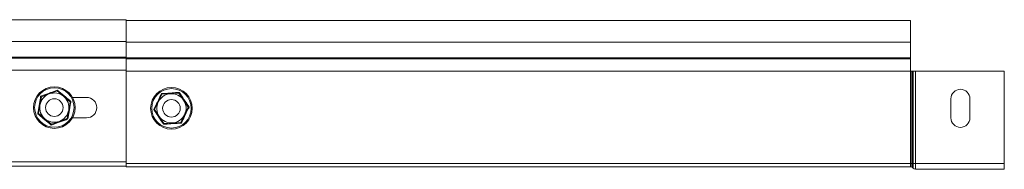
# Model space of a CAD drawing. Header units: millimetres. Extents: x 275 to 1984, y -1402 to 613.
# Tile 34 of 34: x 1648 to 1984, y 562 to 613. Entities that reach past the tile are written whole.
import ezdxf

# ---------------------------------------------------------------- set-up
doc = ezdxf.new("R2010")
doc.units = ezdxf.units.MM
doc.linetypes.add('K5LT32768', pattern=[0])

msp = doc.modelspace()

# ---------------------------------------------------------------- linework, layer by layer
at = {"color": 7, "linetype": 'K5LT32768', "lineweight": 15}
for p, q in [((1683.89, 612.71), (1633.89, 612.71)), ((1683.89, 608.03), (1683.89, 612.71)), ((1951.89, 612.46), (1683.89, 612.46)), ((1951.89, 612.46), (1951.89, 605)), ((1683.89, 608.03), (1683.89, 605)), ((1633.89, 605.25), (1683.89, 605.25)), ((1951.89, 605), (1683.89, 605)), ((1683.89, 605), (1683.89, 602.57)), ((1683.89, 599.94), (1683.89, 602.57)), ((1951.89, 605), (1951.89, 599.69)), ((1633.89, 599.94), (1683.89, 599.94)), ((1633.89, 599.58), (1683.89, 599.58)), ((1683.89, 599.58), (1683.89, 599.94)), ((1951.89, 599.69), (1683.89, 599.69)), ((1683.89, 595.45), (1683.89, 599.58)), ((1951.89, 599.33), (1683.89, 599.33)), ((1951.89, 599.69), (1951.89, 599.33)), ((1951.89, 599.33), (1951.89, 595.2)), ((1633.89, 595.45), (1683.89, 595.45)), ((1683.89, 564.21), (1683.89, 595.45)), ((1683.89, 595.2), (1683.89, 563.66)), ((1951.89, 595.2), (1683.89, 595.2)), ((1951.89, 595.2), (1951.89, 563.66)), ((1951.89, 595.2), (1952.09, 595.2)), ((1952.09, 595.2), (1952.09, 563.66)), ((1952.09, 595.2), (1952.5, 595.2)), ((1952.5, 595.2), (1952.5, 563.66)), ((1952.5, 595.2), (1952.72, 595.2)), ((1952.72, 595.2), (1952.72, 563.66)), ((1952.72, 595.2), (1953.54, 595.2)), ((1953.54, 595.2), (1953.54, 563.66)), ((1953.54, 595.2), (1983.89, 595.2)), ((1983.89, 595.2), (1983.89, 563.66)), ((1660.41, 588.68), (1660.36, 588.4)), ((1654.46, 583.55), (1654.95, 586.4)), ((1654.72, 586.58), (1654.95, 586.4)), ((1654.95, 586.4), (1657.66, 587.4)), ((1657.66, 587.4), (1660.36, 588.4)), ((1660.36, 588.4), (1662.58, 586.55)), ((1662.58, 586.55), (1664.8, 584.7)), ((1670.39, 586.21), (1665.56, 586.21)), ((1694.89, 584.65), (1696.16, 587.24)), ((1696.16, 587.24), (1696, 587.49)), ((1699.04, 587.44), (1696.16, 587.24)), ((1701.92, 587.64), (1699.04, 587.44)), ((1701.92, 587.64), (1702.05, 587.91)), ((1701.92, 587.64), (1703.53, 585.25)), ((1703.4, 585.45), (1703.69, 585.31)), ((1703.53, 585.25), (1705.15, 582.85)), ((1965.64, 579.21), (1965.64, 585.71)), ((1972.14, 585.71), (1972.14, 579.21)), ((1653.97, 580.71), (1654.46, 583.55)), ((1663.83, 579.01), (1664.31, 581.86)), ((1664.31, 581.86), (1664.8, 584.7)), ((1664.8, 584.7), (1665.08, 584.81)), ((1693.33, 582.04), (1693.63, 582.06)), ((1693.63, 582.06), (1694.89, 584.65)), ((1695.24, 579.66), (1693.63, 582.06)), ((1705.15, 582.85), (1703.88, 580.26)), ((1705.15, 582.85), (1705.44, 582.87)), ((1653.7, 580.61), (1653.97, 580.71)), ((1656.19, 578.86), (1653.97, 580.71)), ((1658.41, 577.02), (1656.19, 578.86)), ((1663.83, 579.01), (1661.12, 578.02)), ((1663.83, 579.01), (1664.05, 578.83)), ((1665.56, 579.21), (1670.39, 579.21)), ((1696.85, 577.27), (1695.24, 579.66)), ((1703.88, 580.26), (1702.61, 577.67)), ((1658.41, 577.02), (1658.36, 576.73)), ((1661.12, 578.02), (1658.41, 577.02)), ((1696.72, 577.01), (1696.85, 577.27)), ((1699.73, 577.47), (1696.85, 577.27)), ((1702.61, 577.67), (1699.73, 577.47)), ((1702.77, 577.42), (1702.61, 577.67)), ((1633.89, 564.21), (1683.89, 564.21)), ((1633.89, 562.71), (1683.89, 562.71)), ((1951.89, 563.66), (1683.89, 563.66)), ((1683.89, 563.66), (1683.89, 562.46)), ((1951.89, 562.46), (1683.89, 562.46)), ((1951.89, 563.66), (1951.89, 562.46)), ((1951.89, 563.66), (1952.09, 563.66)), ((1951.89, 562.46), (1952.09, 562.46)), ((1952.09, 563.66), (1952.09, 562.46)), ((1952.09, 563.66), (1952.5, 563.66)), ((1952.5, 563.66), (1952.5, 562.27)), ((1952.5, 563.66), (1952.72, 563.66)), ((1952.5, 562.27), (1952.72, 562.02)), ((1952.72, 563.66), (1952.72, 562.02)), ((1952.72, 563.66), (1953.54, 563.66)), ((1953.54, 563.66), (1983.89, 563.66)), ((1953.54, 563.66), (1953.54, 561.66)), ((1983.89, 563.66), (1983.89, 561.66)), ((1953.54, 561.66), (1983.89, 561.66))]:
    msp.add_line(p, q, dxfattribs=at)
for centre, radius in [((1659.39, 582.71), 7.1), ((1659.39, 582.71), 6.73), ((1699.39, 582.46), 7.1), ((1699.39, 582.46), 6.73), ((1659.39, 582.71), 3), ((1699.39, 582.46), 3)]:
    msp.add_circle(centre, radius, dxfattribs=at)
for centre, radius, start, end in [((1968.89, 585.71), 3.25, 0, 180), ((1659.39, 582.71), 5, 110.2549, 170.2549), ((1659.39, 582.71), 5, 50.2549, 110.2549), ((1659.39, 582.71), 5, 350.2549, 50.2549), ((1670.39, 582.71), 3.5, 270, 90), ((1699.39, 582.46), 5, 93.9533, 153.9533), ((1699.39, 582.46), 5, 33.9533, 93.9533), ((1699.39, 582.46), 5, 333.9533, 33.9533), ((1659.39, 582.71), 5, 170.2549, 230.2549), ((1659.39, 582.71), 5, 290.2549, 350.2549), ((1699.39, 582.46), 5, 153.9533, 213.9533), ((1659.39, 582.71), 5, 230.2549, 290.2549), ((1699.39, 582.46), 5, 213.9533, 273.9533), ((1699.39, 582.46), 5, 273.9533, 333.9533), ((1968.89, 579.21), 3.25, 180, 0), ((1952.09, 561.91), 0.55, 41.8103, 90), ((1953.54, 562.76), 1.1, 221.8103, 270)]:
    msp.add_arc(centre, radius, start, end, dxfattribs=at)
for points, knots in [([(1654.72, 586.58), (1654.94, 586.66), (1656.06, 587.06), (1657.98, 587.76), (1659.64, 588.39), (1660.41, 588.68)], [0, 0, 0, 0, 0.118083, 0.592259, 1, 1, 1, 1]), ([(1660.41, 588.68), (1660.59, 588.53), (1661.5, 587.77), (1663.07, 586.45), (1664.44, 585.33), (1665.08, 584.81)], [0, 0, 0, 0, 0.118084, 0.592259, 1, 1, 1, 1]), ([(1653.7, 580.61), (1653.74, 580.84), (1653.95, 582), (1654.3, 584.02), (1654.59, 585.77), (1654.72, 586.58)], [0, 0, 0, 0, 0.118083, 0.592258, 1, 1, 1, 1]), ([(1693.33, 582.04), (1693.44, 582.25), (1693.97, 583.31), (1694.88, 585.14), (1695.64, 586.75), (1696, 587.49)], [0, 0, 0, 0, 0.118083, 0.592258, 1, 1, 1, 1]), ([(1696, 587.49), (1696.23, 587.5), (1697.42, 587.57), (1699.46, 587.7), (1701.23, 587.84), (1702.05, 587.91)], [0, 0, 0, 0, 0.118083, 0.592259, 1, 1, 1, 1]), ([(1702.05, 587.91), (1702.18, 587.71), (1702.83, 586.72), (1703.97, 585.02), (1704.97, 583.55), (1705.44, 582.87)], [0, 0, 0, 0, 0.118083, 0.592259, 1, 1, 1, 1]), ([(1665.08, 584.81), (1665.03, 584.57), (1664.82, 583.41), (1664.47, 581.39), (1664.18, 579.64), (1664.05, 578.83)], [0, 0, 0, 0, 0.118083, 0.592259, 1, 1, 1, 1]), ([(1696.72, 577.01), (1696.59, 577.2), (1695.94, 578.19), (1694.8, 579.9), (1693.8, 581.36), (1693.33, 582.04)], [0, 0, 0, 0, 0.118084, 0.592258, 1, 1, 1, 1]), ([(1705.44, 582.87), (1705.33, 582.66), (1704.8, 581.6), (1703.89, 579.77), (1703.13, 578.16), (1702.77, 577.42)], [0, 0, 0, 0, 0.118084, 0.592258, 1, 1, 1, 1]), ([(1658.36, 576.73), (1658.18, 576.88), (1657.27, 577.65), (1655.71, 578.96), (1654.33, 580.09), (1653.7, 580.61)], [0, 0, 0, 0, 0.118084, 0.592259, 1, 1, 1, 1]), ([(1664.05, 578.83), (1663.83, 578.75), (1662.71, 578.35), (1660.79, 577.65), (1659.13, 577.02), (1658.36, 576.73)], [0, 0, 0, 0, 0.118084, 0.592258, 1, 1, 1, 1]), ([(1702.77, 577.42), (1702.54, 577.41), (1701.35, 577.34), (1699.31, 577.21), (1697.54, 577.07), (1696.72, 577.01)], [0, 0, 0, 0, 0.118083, 0.592258, 1, 1, 1, 1])]:
    msp.add_open_spline(points, degree=3, knots=knots, dxfattribs=at)

doc.saveas('drawing.dxf')
